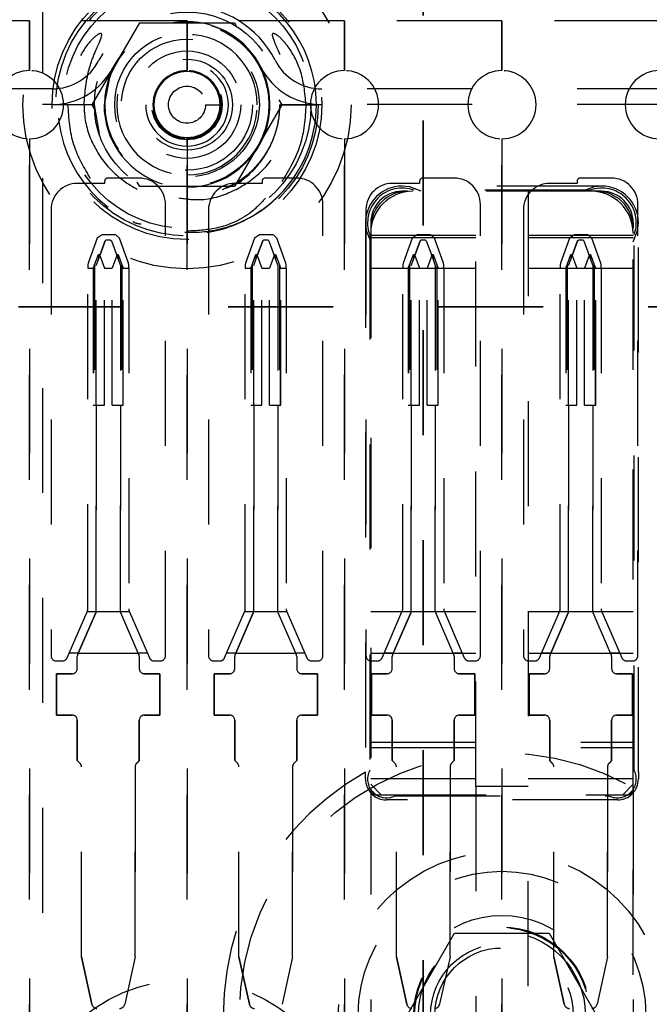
# Model space of a CAD drawing. Header units: inches. Extents: x 1880 to 2363, y -453 to -54.
# Tile 90 of 256: x 1902.368 to 1902.968, y -420.597 to -419.659. Entities that reach past the tile are written whole.
import ezdxf

# ---------------------------------------------------------------- set-up
doc = ezdxf.new("R2010")
doc.units = ezdxf.units.IN
doc.header["$LTSCALE"] = 0.5
doc.header["$MEASUREMENT"] = 0
doc.linetypes.add('HIDDEN', pattern=[0.225, 0.15, -0.075])
doc.linetypes.add('PHANTOM', pattern=[0.25, 0.125, -0.025, 0.025, -0.025, 0.025, -0.025])
doc.layers.add('SID-M-H', color=4, linetype='HIDDEN')

msp = doc.modelspace()

# ---------------------------------------------------------------- linework, layer by layer
at = {"color": 7, "linetype": 'PHANTOM', "lineweight": 35}
for p, q in [((1902.75267, -411.55517), (1902.75267, -428.91517)), ((1903.46701, -419.93267), (1899.90484, -419.93267))]:
    msp.add_line(p, q, dxfattribs=at)
at = {"layer": 'SID-M-H'}
for p, q in [((1902.39017, -418.61017), (1902.39017, -421.86017)), ((1902.37767, -419.66017), (1902.22767, -419.66017)), ((1902.37767, -419.70767), (1902.37767, -419.66017)), ((1902.37767, -419.66017), (1902.37767, -419.70767)), ((1902.52767, -419.66017), (1902.37767, -419.66017)), ((1902.43748, -419.74017), (1902.48258, -419.66207)), ((1902.48258, -419.66207), (1902.57276, -419.66207)), ((1902.52767, -419.66017), (1902.52767, -419.70767)), ((1902.67767, -419.66017), (1902.52767, -419.66017)), ((1902.52767, -419.70767), (1902.52767, -419.66017)), ((1902.57276, -419.66207), (1902.57523, -419.66634)), ((1902.67767, -419.70767), (1902.67767, -419.66017)), ((1902.67767, -419.66017), (1902.67767, -419.70767)), ((1902.82767, -419.66017), (1902.67767, -419.66017)), ((1902.82767, -419.66017), (1902.82767, -419.70767)), ((1902.97767, -419.66017), (1902.82767, -419.66017)), ((1902.82767, -419.70767), (1902.82767, -419.66017)), ((1902.52767, -419.68899), (1902.52767, -419.68899)), ((1902.4572, -419.70445), (1902.45468, -419.70994)), ((1902.45468, -419.70994), (1902.44867, -419.74017)), ((1902.52767, -419.70867), (1902.52767, -419.70867)), ((1902.39922, -419.72507), (1902.20712, -419.72507)), ((1902.99922, -419.72507), (1902.65611, -419.72507)), ((1902.39922, -419.74007), (1902.39017, -419.74007)), ((1902.41682, -419.74017), (1902.40442, -419.74017)), ((1902.43929, -419.74017), (1902.40455, -419.74017)), ((1902.43942, -419.74017), (1902.41682, -419.74017)), ((1902.44023, -419.74493), (1902.43748, -419.74017)), ((1902.44417, -419.76784), (1902.43942, -419.74017)), ((1902.54528, -419.74017), (1902.55916, -419.74017)), ((1902.56113, -419.74017), (1902.56113, -419.74017)), ((1902.57097, -419.74017), (1902.57097, -419.74017)), ((1902.61785, -419.74017), (1902.57276, -419.81827)), ((1902.59656, -419.74017), (1902.59656, -419.74017)), ((1902.60641, -419.74017), (1902.60641, -419.74017)), ((1902.6151, -419.7354), (1902.61785, -419.74017)), ((1902.65083, -419.74017), (1902.616, -419.74017)), ((1902.61605, -419.74017), (1902.65079, -419.74017)), ((1902.65092, -419.74017), (1902.61611, -419.74017)), ((1902.99922, -419.74007), (1902.65611, -419.74007)), ((1902.37767, -420.69767), (1902.37767, -419.77267)), ((1902.37767, -419.77267), (1902.37767, -420.69767)), ((1902.52767, -419.77267), (1902.52767, -420.69767)), ((1902.52767, -420.69767), (1902.52767, -419.77267)), ((1902.67767, -420.69767), (1902.67767, -419.77267)), ((1902.67767, -419.77267), (1902.67767, -420.69767)), ((1902.82767, -419.77267), (1902.82767, -420.69767)), ((1902.82767, -420.69767), (1902.82767, -419.77267)), ((1902.44917, -419.81517), (1902.42317, -419.81517)), ((1902.44917, -419.81317), (1902.44917, -419.81517)), ((1902.48217, -419.81017), (1902.45217, -419.81017)), ((1902.48258, -419.81827), (1902.48011, -419.81399)), ((1902.57276, -419.81827), (1902.48258, -419.81827)), ((1902.57956, -419.81213), (1902.56113, -419.82143)), ((1902.59917, -419.81517), (1902.57317, -419.81517)), ((1902.59917, -419.81317), (1902.59917, -419.81517)), ((1902.63217, -419.81017), (1902.60217, -419.81017)), ((1902.74917, -419.81517), (1902.72317, -419.81517)), ((1902.92267, -419.81767), (1902.73267, -419.81767)), ((1902.73994, -419.81843), (1902.73267, -419.81767)), ((1902.75069, -419.82267), (1902.73994, -419.81843)), ((1902.74917, -419.81317), (1902.74917, -419.81517)), ((1902.78217, -419.81017), (1902.75217, -419.81017)), ((1902.89917, -419.81517), (1902.87317, -419.81517)), ((1902.89917, -419.81317), (1902.89917, -419.81517)), ((1902.93217, -419.81017), (1902.90217, -419.81017)), ((1902.91539, -419.81843), (1902.90464, -419.82267)), ((1902.92267, -419.81767), (1902.91539, -419.81843)), ((1902.73767, -419.82267), (1902.73267, -419.82267)), ((1902.91767, -419.82267), (1902.73767, -419.82267)), ((1902.91267, -419.82267), (1902.74267, -419.82267)), ((1902.91135, -419.82167), (1902.74398, -419.82167)), ((1902.80267, -420.3897), (1902.80267, -419.82267)), ((1902.85267, -419.82267), (1902.85267, -420.3897)), ((1902.92267, -419.82267), (1902.91767, -419.82267)), ((1902.50717, -420.26517), (1902.50717, -419.83517)), ((1902.65717, -420.26517), (1902.65717, -419.83517)), ((1902.80717, -420.26517), (1902.80717, -419.83517)), ((1902.95717, -420.26517), (1902.95717, -419.83517)), ((1902.39817, -419.84017), (1902.39817, -420.26517)), ((1902.54817, -419.84017), (1902.54817, -420.26517)), ((1902.69817, -419.84017), (1902.69817, -420.26517)), ((1902.84817, -419.84017), (1902.84817, -420.26517)), ((1902.69767, -419.85267), (1902.69767, -420.37617)), ((1902.69767, -419.85267), (1902.69843, -419.85995)), ((1902.70267, -419.85267), (1902.70267, -419.85767)), ((1902.95267, -419.85267), (1902.95267, -419.85767)), ((1902.9569, -419.85995), (1902.95767, -419.85267)), ((1902.95767, -420.37617), (1902.95767, -419.85267)), ((1902.44676, -419.86417), (1902.44207, -419.86746)), ((1902.45945, -419.86417), (1902.44676, -419.86417)), ((1902.46028, -419.86447), (1902.45945, -419.86417)), ((1902.46327, -419.86746), (1902.46028, -419.86447)), ((1902.52767, -419.85828), (1902.52767, -419.85828)), ((1902.59676, -419.86417), (1902.59207, -419.86746)), ((1902.60945, -419.86417), (1902.59676, -419.86417)), ((1902.61028, -419.86447), (1902.60945, -419.86417)), ((1902.61327, -419.86746), (1902.61028, -419.86447)), ((1902.69843, -419.85995), (1902.70267, -419.8707)), ((1902.70167, -419.86398), (1902.70167, -420.37442)), ((1902.70267, -419.85767), (1902.70267, -420.39267)), ((1902.70267, -419.86267), (1902.70267, -420.38767)), ((1902.80267, -419.86474), (1902.70267, -419.86474)), ((1902.80267, -419.86474), (1902.70267, -419.86474)), ((1902.74676, -419.86417), (1902.74207, -419.86746)), ((1902.75945, -419.86417), (1902.74676, -419.86417)), ((1902.76028, -419.86447), (1902.75945, -419.86417)), ((1902.76327, -419.86746), (1902.76028, -419.86447)), ((1902.95267, -419.86474), (1902.85267, -419.86474)), ((1902.95267, -419.86474), (1902.85267, -419.86474)), ((1902.89676, -419.86417), (1902.89207, -419.86746)), ((1902.90945, -419.86417), (1902.89676, -419.86417)), ((1902.91028, -419.86447), (1902.90945, -419.86417)), ((1902.91327, -419.86746), (1902.91028, -419.86447)), ((1902.95267, -420.39267), (1902.95267, -419.85767)), ((1902.95267, -419.8707), (1902.9569, -419.85995)), ((1902.95267, -420.38767), (1902.95267, -419.86267)), ((1902.95367, -420.37442), (1902.95367, -419.86398)), ((1902.44207, -419.86746), (1902.43347, -419.89108)), ((1902.44974, -419.86977), (1902.44459, -419.8839)), ((1902.44459, -419.8839), (1902.44974, -419.86977)), ((1902.44974, -419.86977), (1902.45077, -419.86903)), ((1902.44974, -419.86977), (1902.45077, -419.86903)), ((1902.45077, -419.86903), (1902.45457, -419.86903)), ((1902.45077, -419.86903), (1902.45457, -419.86903)), ((1902.45457, -419.86903), (1902.4556, -419.86977)), ((1902.45457, -419.86903), (1902.4556, -419.86977)), ((1902.4556, -419.86977), (1902.46074, -419.8839)), ((1902.4556, -419.86977), (1902.46074, -419.8839)), ((1902.47186, -419.89108), (1902.46327, -419.86746)), ((1902.59207, -419.86746), (1902.58347, -419.89108)), ((1902.59974, -419.86977), (1902.59459, -419.8839)), ((1902.59459, -419.8839), (1902.59974, -419.86977)), ((1902.59974, -419.86977), (1902.60077, -419.86903)), ((1902.59974, -419.86977), (1902.60077, -419.86903)), ((1902.60077, -419.86903), (1902.60457, -419.86903)), ((1902.60077, -419.86903), (1902.60457, -419.86903)), ((1902.60457, -419.86903), (1902.6056, -419.86977)), ((1902.60457, -419.86903), (1902.6056, -419.86977)), ((1902.6056, -419.86977), (1902.61074, -419.8839)), ((1902.6056, -419.86977), (1902.61074, -419.8839)), ((1902.62186, -419.89108), (1902.61327, -419.86746)), ((1902.80267, -419.86689), (1902.70267, -419.86689)), ((1902.80267, -419.86689), (1902.70267, -419.86689)), ((1902.74207, -419.86746), (1902.73347, -419.89108)), ((1902.74974, -419.86977), (1902.74459, -419.8839)), ((1902.74459, -419.8839), (1902.74974, -419.86977)), ((1902.74974, -419.86977), (1902.75077, -419.86903)), ((1902.74974, -419.86977), (1902.75077, -419.86903)), ((1902.75077, -419.86903), (1902.75457, -419.86903)), ((1902.75077, -419.86903), (1902.75457, -419.86903)), ((1902.75457, -419.86903), (1902.7556, -419.86977)), ((1902.75457, -419.86903), (1902.7556, -419.86977)), ((1902.7556, -419.86977), (1902.76074, -419.8839)), ((1902.7556, -419.86977), (1902.76074, -419.8839)), ((1902.77186, -419.89108), (1902.76327, -419.86746)), ((1902.95267, -419.86689), (1902.85267, -419.86689)), ((1902.95267, -419.86689), (1902.85267, -419.86689)), ((1902.89207, -419.86746), (1902.88347, -419.89108)), ((1902.89974, -419.86977), (1902.89459, -419.8839)), ((1902.89459, -419.8839), (1902.89974, -419.86977)), ((1902.89974, -419.86977), (1902.90077, -419.86903)), ((1902.89974, -419.86977), (1902.90077, -419.86903)), ((1902.90077, -419.86903), (1902.90457, -419.86903)), ((1902.90077, -419.86903), (1902.90457, -419.86903)), ((1902.90457, -419.86903), (1902.9056, -419.86977)), ((1902.90457, -419.86903), (1902.9056, -419.86977)), ((1902.9056, -419.86977), (1902.91074, -419.8839)), ((1902.9056, -419.86977), (1902.91074, -419.8839)), ((1902.92186, -419.89108), (1902.91327, -419.86746)), ((1902.43966, -419.89292), (1902.44327, -419.88301)), ((1902.44327, -419.88301), (1902.44427, -419.88301)), ((1902.44327, -419.88301), (1902.44327, -419.88754)), ((1902.44427, -419.88301), (1902.44459, -419.8839)), ((1902.44427, -419.88301), (1902.44427, -419.8848)), ((1902.44459, -419.8839), (1902.44427, -419.8848)), ((1902.44427, -419.8848), (1902.44459, -419.8839)), ((1902.44459, -419.8839), (1902.44902, -419.89607)), ((1902.46074, -419.8839), (1902.45631, -419.89607)), ((1902.46074, -419.8839), (1902.46106, -419.88301)), ((1902.46074, -419.8839), (1902.46106, -419.8848)), ((1902.46074, -419.8839), (1902.46106, -419.8848)), ((1902.46106, -419.88301), (1902.46206, -419.88301)), ((1902.46106, -419.88301), (1902.46106, -419.8848)), ((1902.46206, -419.88301), (1902.46567, -419.89292)), ((1902.46206, -419.88301), (1902.46206, -419.88754)), ((1902.58966, -419.89292), (1902.59327, -419.88301)), ((1902.59327, -419.88301), (1902.59427, -419.88301)), ((1902.59327, -419.88301), (1902.59327, -419.88754)), ((1902.59427, -419.88301), (1902.59459, -419.8839)), ((1902.59427, -419.88301), (1902.59427, -419.8848)), ((1902.59459, -419.8839), (1902.59427, -419.8848)), ((1902.59427, -419.8848), (1902.59459, -419.8839)), ((1902.59459, -419.8839), (1902.59902, -419.89607)), ((1902.61074, -419.8839), (1902.60631, -419.89607)), ((1902.61074, -419.8839), (1902.61106, -419.88301)), ((1902.61074, -419.8839), (1902.61106, -419.8848)), ((1902.61074, -419.8839), (1902.61106, -419.8848)), ((1902.61106, -419.88301), (1902.61206, -419.88301)), ((1902.61106, -419.88301), (1902.61106, -419.8848)), ((1902.61206, -419.88301), (1902.61567, -419.89292)), ((1902.61206, -419.88301), (1902.61206, -419.88754)), ((1902.73966, -419.89292), (1902.74327, -419.88301)), ((1902.74327, -419.88301), (1902.74427, -419.88301)), ((1902.74327, -419.88301), (1902.74327, -419.88754)), ((1902.74427, -419.88301), (1902.74459, -419.8839)), ((1902.74427, -419.88301), (1902.74427, -419.8848)), ((1902.74459, -419.8839), (1902.74427, -419.8848)), ((1902.74427, -419.8848), (1902.74459, -419.8839)), ((1902.74459, -419.8839), (1902.74902, -419.89607)), ((1902.76074, -419.8839), (1902.75631, -419.89607)), ((1902.76074, -419.8839), (1902.76106, -419.88301)), ((1902.76074, -419.8839), (1902.76106, -419.8848)), ((1902.76074, -419.8839), (1902.76106, -419.8848)), ((1902.76106, -419.88301), (1902.76206, -419.88301)), ((1902.76106, -419.88301), (1902.76106, -419.8848)), ((1902.76206, -419.88301), (1902.76567, -419.89292)), ((1902.76206, -419.88301), (1902.76206, -419.88754)), ((1902.88966, -419.89292), (1902.89327, -419.88301)), ((1902.89327, -419.88301), (1902.89427, -419.88301)), ((1902.89327, -419.88301), (1902.89327, -419.88754)), ((1902.89427, -419.88301), (1902.89459, -419.8839)), ((1902.89427, -419.88301), (1902.89427, -419.8848)), ((1902.89459, -419.8839), (1902.89427, -419.8848)), ((1902.89427, -419.8848), (1902.89459, -419.8839)), ((1902.89459, -419.8839), (1902.89902, -419.89607)), ((1902.91074, -419.8839), (1902.90631, -419.89607)), ((1902.91074, -419.8839), (1902.91106, -419.88301)), ((1902.91074, -419.8839), (1902.91106, -419.8848)), ((1902.91074, -419.8839), (1902.91106, -419.8848)), ((1902.91106, -419.88301), (1902.91206, -419.88301)), ((1902.91106, -419.88301), (1902.91106, -419.8848)), ((1902.91206, -419.88301), (1902.91567, -419.89292)), ((1902.91206, -419.88301), (1902.91206, -419.88754)), ((1902.43347, -419.89108), (1902.43317, -419.89279)), ((1902.43317, -419.89279), (1902.43317, -419.89607)), ((1902.43852, -419.89607), (1902.43966, -419.89292)), ((1902.43966, -419.89292), (1902.43966, -420.02651)), ((1902.44117, -419.89332), (1902.44327, -419.88754)), ((1902.44117, -420.02651), (1902.44117, -419.89332)), ((1902.44327, -419.88754), (1902.44427, -419.8848)), ((1902.46106, -419.8848), (1902.46206, -419.88754)), ((1902.46206, -419.88754), (1902.46417, -419.89332)), ((1902.46417, -419.89332), (1902.46417, -420.02651)), ((1902.46567, -419.89292), (1902.46567, -420.02651)), ((1902.46567, -419.89292), (1902.46682, -419.89607)), ((1902.47217, -419.89279), (1902.47186, -419.89108)), ((1902.47217, -419.89607), (1902.47217, -419.89279)), ((1902.58347, -419.89108), (1902.58317, -419.89279)), ((1902.58317, -419.89279), (1902.58317, -419.89607)), ((1902.58852, -419.89607), (1902.58966, -419.89292)), ((1902.58966, -419.89292), (1902.58966, -420.02651)), ((1902.59117, -419.89332), (1902.59327, -419.88754)), ((1902.59117, -420.02651), (1902.59117, -419.89332)), ((1902.59327, -419.88754), (1902.59427, -419.8848)), ((1902.61106, -419.8848), (1902.61206, -419.88754)), ((1902.61206, -419.88754), (1902.61417, -419.89332)), ((1902.61417, -419.89332), (1902.61417, -420.02651)), ((1902.61567, -419.89292), (1902.61567, -420.02651)), ((1902.61567, -419.89292), (1902.61682, -419.89607)), ((1902.62217, -419.89279), (1902.62186, -419.89108)), ((1902.62217, -419.89607), (1902.62217, -419.89279)), ((1902.73347, -419.89108), (1902.73317, -419.89279)), ((1902.73317, -419.89279), (1902.73317, -419.89607)), ((1902.73852, -419.89607), (1902.73966, -419.89292)), ((1902.73966, -419.89292), (1902.73966, -420.02651)), ((1902.74117, -419.89332), (1902.74327, -419.88754)), ((1902.74117, -420.02651), (1902.74117, -419.89332)), ((1902.74327, -419.88754), (1902.74427, -419.8848)), ((1902.76106, -419.8848), (1902.76206, -419.88754)), ((1902.76206, -419.88754), (1902.76417, -419.89332)), ((1902.76417, -419.89332), (1902.76417, -420.02651)), ((1902.76567, -419.89292), (1902.76567, -420.02651)), ((1902.76567, -419.89292), (1902.76682, -419.89607)), ((1902.77217, -419.89279), (1902.77186, -419.89108)), ((1902.77217, -419.89607), (1902.77217, -419.89279)), ((1902.88347, -419.89108), (1902.88317, -419.89279)), ((1902.88317, -419.89279), (1902.88317, -419.89607)), ((1902.88852, -419.89607), (1902.88966, -419.89292)), ((1902.88966, -419.89292), (1902.88966, -420.02651)), ((1902.89117, -419.89332), (1902.89327, -419.88754)), ((1902.89117, -420.02651), (1902.89117, -419.89332)), ((1902.89327, -419.88754), (1902.89427, -419.8848)), ((1902.91106, -419.8848), (1902.91206, -419.88754)), ((1902.91206, -419.88754), (1902.91417, -419.89332)), ((1902.91417, -419.89332), (1902.91417, -420.02651)), ((1902.91567, -419.89292), (1902.91567, -420.02651)), ((1902.91567, -419.89292), (1902.91682, -419.89607)), ((1902.92217, -419.89279), (1902.92186, -419.89108)), ((1902.92217, -419.89607), (1902.92217, -419.89279)), ((1902.43317, -419.89607), (1902.43838, -419.89607)), ((1902.43317, -420.22067), (1902.43317, -419.89607)), ((1902.43838, -419.89607), (1902.43838, -420.02651)), ((1902.43852, -419.89607), (1902.43838, -419.89607)), ((1902.43852, -419.89607), (1902.43852, -420.02651)), ((1902.44902, -420.02651), (1902.44902, -419.89607)), ((1902.44902, -419.89607), (1902.45631, -419.89607)), ((1902.45631, -420.02651), (1902.45631, -419.89607)), ((1902.46682, -420.02651), (1902.46682, -419.89607)), ((1902.46696, -419.89607), (1902.46682, -419.89607)), ((1902.46696, -419.89607), (1902.47217, -419.89607)), ((1902.46696, -420.02651), (1902.46696, -419.89607)), ((1902.47217, -419.89607), (1902.47217, -420.22067)), ((1902.58317, -419.89607), (1902.58838, -419.89607)), ((1902.58317, -420.22067), (1902.58317, -419.89607)), ((1902.58838, -419.89607), (1902.58838, -420.02651)), ((1902.58852, -419.89607), (1902.58838, -419.89607)), ((1902.58852, -419.89607), (1902.58852, -420.02651)), ((1902.59902, -420.02651), (1902.59902, -419.89607)), ((1902.59902, -419.89607), (1902.60631, -419.89607)), ((1902.60631, -420.02651), (1902.60631, -419.89607)), ((1902.61682, -420.02651), (1902.61682, -419.89607)), ((1902.61696, -419.89607), (1902.61682, -419.89607)), ((1902.61696, -419.89607), (1902.62217, -419.89607)), ((1902.61696, -420.02651), (1902.61696, -419.89607)), ((1902.62217, -419.89607), (1902.62217, -420.22067)), ((1902.70267, -419.89607), (1902.80267, -419.89607)), ((1902.73317, -420.22067), (1902.73317, -419.89607)), ((1902.73317, -419.89607), (1902.73838, -419.89607)), ((1902.73838, -419.89607), (1902.73838, -420.02651)), ((1902.73852, -419.89607), (1902.73852, -420.02651)), ((1902.74902, -420.02651), (1902.74902, -419.89607)), ((1902.74902, -419.89607), (1902.75631, -419.89607)), ((1902.75631, -420.02651), (1902.75631, -419.89607)), ((1902.76682, -420.02651), (1902.76682, -419.89607)), ((1902.76696, -419.89607), (1902.77217, -419.89607)), ((1902.76696, -420.02651), (1902.76696, -419.89607)), ((1902.77217, -419.89607), (1902.77217, -420.22067)), ((1902.85267, -419.89607), (1902.95267, -419.89607)), ((1902.88317, -420.22067), (1902.88317, -419.89607)), ((1902.88317, -419.89607), (1902.88838, -419.89607)), ((1902.88838, -419.89607), (1902.88838, -420.02651)), ((1902.88852, -419.89607), (1902.88852, -420.02651)), ((1902.89902, -420.02651), (1902.89902, -419.89607)), ((1902.89902, -419.89607), (1902.90631, -419.89607)), ((1902.90631, -420.02651), (1902.90631, -419.89607)), ((1902.91682, -420.02651), (1902.91682, -419.89607)), ((1902.91696, -419.89607), (1902.92217, -419.89607)), ((1902.91696, -420.02651), (1902.91696, -419.89607)), ((1902.92217, -419.89607), (1902.92217, -420.22067)), ((1902.43838, -420.02651), (1902.44117, -420.02651)), ((1902.44117, -420.22232), (1902.44117, -420.02651)), ((1902.44117, -420.02651), (1902.44902, -420.02651)), ((1902.44117, -420.02651), (1902.44117, -420.22232)), ((1902.45631, -420.02651), (1902.46417, -420.02651)), ((1902.46417, -420.02651), (1902.46417, -420.22232)), ((1902.46417, -420.22232), (1902.46417, -420.02651)), ((1902.46417, -420.02651), (1902.46696, -420.02651)), ((1902.58838, -420.02651), (1902.59117, -420.02651)), ((1902.59117, -420.22232), (1902.59117, -420.02651)), ((1902.59117, -420.02651), (1902.59902, -420.02651)), ((1902.59117, -420.02651), (1902.59117, -420.22232)), ((1902.60631, -420.02651), (1902.61417, -420.02651)), ((1902.61417, -420.02651), (1902.61417, -420.22232)), ((1902.61417, -420.22232), (1902.61417, -420.02651)), ((1902.61417, -420.02651), (1902.61696, -420.02651)), ((1902.73838, -420.02651), (1902.74117, -420.02651)), ((1902.74117, -420.02651), (1902.74902, -420.02651)), ((1902.74117, -420.22232), (1902.74117, -420.02651)), ((1902.74117, -420.02651), (1902.74117, -420.22232)), ((1902.75631, -420.02651), (1902.76417, -420.02651)), ((1902.76417, -420.02651), (1902.76417, -420.22232)), ((1902.76417, -420.22232), (1902.76417, -420.02651)), ((1902.76417, -420.02651), (1902.76696, -420.02651)), ((1902.88838, -420.02651), (1902.89117, -420.02651)), ((1902.89117, -420.22232), (1902.89117, -420.02651)), ((1902.89117, -420.02651), (1902.89902, -420.02651)), ((1902.89117, -420.02651), (1902.89117, -420.22232)), ((1902.90631, -420.02651), (1902.91417, -420.02651)), ((1902.91417, -420.02651), (1902.91417, -420.22232)), ((1902.91417, -420.22232), (1902.91417, -420.02651)), ((1902.91417, -420.02651), (1902.91696, -420.02651)), ((1902.41542, -420.26273), (1902.43245, -420.22336)), ((1902.42414, -420.26273), (1902.44076, -420.22431)), ((1902.44076, -420.22431), (1902.42414, -420.26273)), ((1902.43245, -420.22336), (1902.43276, -420.22265)), ((1902.44106, -420.22336), (1902.43245, -420.22336)), ((1902.44106, -420.22336), (1902.44076, -420.22431)), ((1902.44106, -420.22336), (1902.44076, -420.22431)), ((1902.46427, -420.22336), (1902.44106, -420.22336)), ((1902.46458, -420.22431), (1902.46427, -420.22336)), ((1902.46458, -420.22431), (1902.46427, -420.22336)), ((1902.47288, -420.22336), (1902.46427, -420.22336)), ((1902.48119, -420.26273), (1902.46458, -420.22431)), ((1902.48119, -420.26273), (1902.46458, -420.22431)), ((1902.47258, -420.22265), (1902.47288, -420.22336)), ((1902.47288, -420.22336), (1902.48991, -420.26273)), ((1902.56542, -420.26273), (1902.58245, -420.22336)), ((1902.57414, -420.26273), (1902.59076, -420.22431)), ((1902.59076, -420.22431), (1902.57414, -420.26273)), ((1902.58245, -420.22336), (1902.58276, -420.22265)), ((1902.59106, -420.22336), (1902.58245, -420.22336)), ((1902.59106, -420.22336), (1902.59076, -420.22431)), ((1902.59106, -420.22336), (1902.59076, -420.22431)), ((1902.61427, -420.22336), (1902.59106, -420.22336)), ((1902.61458, -420.22431), (1902.61427, -420.22336)), ((1902.61458, -420.22431), (1902.61427, -420.22336)), ((1902.62288, -420.22336), (1902.61427, -420.22336)), ((1902.63119, -420.26273), (1902.61458, -420.22431)), ((1902.63119, -420.26273), (1902.61458, -420.22431)), ((1902.62258, -420.22265), (1902.62288, -420.22336)), ((1902.62288, -420.22336), (1902.63991, -420.26273)), ((1902.80267, -420.22336), (1902.70267, -420.22336)), ((1902.71542, -420.26273), (1902.73245, -420.22336)), ((1902.72414, -420.26273), (1902.74076, -420.22431)), ((1902.74076, -420.22431), (1902.72414, -420.26273)), ((1902.73245, -420.22336), (1902.73276, -420.22265)), ((1902.74106, -420.22336), (1902.73245, -420.22336)), ((1902.74106, -420.22336), (1902.74076, -420.22431)), ((1902.74106, -420.22336), (1902.74076, -420.22431)), ((1902.76427, -420.22336), (1902.74106, -420.22336)), ((1902.76458, -420.22431), (1902.76427, -420.22336)), ((1902.76458, -420.22431), (1902.76427, -420.22336)), ((1902.77288, -420.22336), (1902.76427, -420.22336)), ((1902.78119, -420.26273), (1902.76458, -420.22431)), ((1902.78119, -420.26273), (1902.76458, -420.22431)), ((1902.77258, -420.22265), (1902.77288, -420.22336)), ((1902.77288, -420.22336), (1902.78991, -420.26273)), ((1902.95267, -420.22336), (1902.85267, -420.22336)), ((1902.86542, -420.26273), (1902.88245, -420.22336)), ((1902.87414, -420.26273), (1902.89076, -420.22431)), ((1902.89076, -420.22431), (1902.87414, -420.26273)), ((1902.88245, -420.22336), (1902.88276, -420.22265)), ((1902.89106, -420.22336), (1902.88245, -420.22336)), ((1902.89106, -420.22336), (1902.89076, -420.22431)), ((1902.89106, -420.22336), (1902.89076, -420.22431)), ((1902.91427, -420.22336), (1902.89106, -420.22336)), ((1902.91458, -420.22431), (1902.91427, -420.22336)), ((1902.91458, -420.22431), (1902.91427, -420.22336)), ((1902.92288, -420.22336), (1902.91427, -420.22336)), ((1902.93119, -420.26273), (1902.91458, -420.22431)), ((1902.93119, -420.26273), (1902.91458, -420.22431)), ((1902.92258, -420.22265), (1902.92288, -420.22336)), ((1902.92288, -420.22336), (1902.93991, -420.26273)), ((1902.41351, -420.26715), (1902.41542, -420.26273)), ((1902.42414, -420.26273), (1902.41542, -420.26273)), ((1902.42314, -420.27741), (1902.42314, -420.26607)), ((1902.42314, -420.27741), (1902.42314, -420.26607)), ((1902.42414, -420.26273), (1902.42355, -420.26409)), ((1902.42355, -420.26409), (1902.42414, -420.26273)), ((1902.42414, -420.26273), (1902.48119, -420.26273)), ((1902.48178, -420.26409), (1902.48119, -420.26273)), ((1902.48119, -420.26273), (1902.48178, -420.26409)), ((1902.48991, -420.26273), (1902.48119, -420.26273)), ((1902.48219, -420.26607), (1902.48219, -420.27741)), ((1902.48219, -420.26607), (1902.48219, -420.27741)), ((1902.48991, -420.26273), (1902.49182, -420.26715)), ((1902.56351, -420.26715), (1902.56542, -420.26273)), ((1902.57414, -420.26273), (1902.56542, -420.26273)), ((1902.57314, -420.27741), (1902.57314, -420.26607)), ((1902.57314, -420.27741), (1902.57314, -420.26607)), ((1902.57414, -420.26273), (1902.57355, -420.26409)), ((1902.57355, -420.26409), (1902.57414, -420.26273)), ((1902.57414, -420.26273), (1902.63119, -420.26273)), ((1902.63178, -420.26409), (1902.63119, -420.26273)), ((1902.63119, -420.26273), (1902.63178, -420.26409)), ((1902.63991, -420.26273), (1902.63119, -420.26273)), ((1902.63219, -420.26607), (1902.63219, -420.27741)), ((1902.63219, -420.26607), (1902.63219, -420.27741)), ((1902.63991, -420.26273), (1902.64182, -420.26715)), ((1902.70267, -420.26273), (1902.80267, -420.26273)), ((1902.71351, -420.26715), (1902.71542, -420.26273)), ((1902.72414, -420.26273), (1902.71542, -420.26273)), ((1902.72314, -420.27741), (1902.72314, -420.26607)), ((1902.72314, -420.27741), (1902.72314, -420.26607)), ((1902.72414, -420.26273), (1902.72355, -420.26409)), ((1902.72355, -420.26409), (1902.72414, -420.26273)), ((1902.72414, -420.26273), (1902.78119, -420.26273)), ((1902.78178, -420.26409), (1902.78119, -420.26273)), ((1902.78119, -420.26273), (1902.78178, -420.26409)), ((1902.78991, -420.26273), (1902.78119, -420.26273)), ((1902.78219, -420.26607), (1902.78219, -420.27741)), ((1902.78219, -420.26607), (1902.78219, -420.27741)), ((1902.78991, -420.26273), (1902.79182, -420.26715)), ((1902.85267, -420.26273), (1902.95267, -420.26273)), ((1902.86351, -420.26715), (1902.86542, -420.26273)), ((1902.87414, -420.26273), (1902.86542, -420.26273)), ((1902.87314, -420.27741), (1902.87314, -420.26607)), ((1902.87314, -420.27741), (1902.87314, -420.26607)), ((1902.87414, -420.26273), (1902.87355, -420.26409)), ((1902.87355, -420.26409), (1902.87414, -420.26273)), ((1902.87414, -420.26273), (1902.93119, -420.26273)), ((1902.93178, -420.26409), (1902.93119, -420.26273)), ((1902.93119, -420.26273), (1902.93178, -420.26409)), ((1902.93991, -420.26273), (1902.93119, -420.26273)), ((1902.93219, -420.26607), (1902.93219, -420.27741)), ((1902.93219, -420.26607), (1902.93219, -420.27741)), ((1902.93991, -420.26273), (1902.94182, -420.26715)), ((1902.40317, -420.27017), (1902.40892, -420.27017)), ((1902.49641, -420.27017), (1902.50217, -420.27017)), ((1902.55317, -420.27017), (1902.55892, -420.27017)), ((1902.64641, -420.27017), (1902.65217, -420.27017)), ((1902.70317, -420.27017), (1902.70892, -420.27017)), ((1902.79641, -420.27017), (1902.80217, -420.27017)), ((1902.85317, -420.27017), (1902.85892, -420.27017)), ((1902.94641, -420.27017), (1902.95217, -420.27017)), ((1902.40345, -420.28241), (1902.40345, -420.32178)), ((1902.41814, -420.28241), (1902.40345, -420.28241)), ((1902.40345, -420.28241), (1902.41814, -420.28241)), ((1902.40345, -420.32178), (1902.40345, -420.28241)), ((1902.50188, -420.28241), (1902.48719, -420.28241)), ((1902.48719, -420.28241), (1902.50188, -420.28241)), ((1902.50188, -420.32178), (1902.50188, -420.28241)), ((1902.50188, -420.28241), (1902.50188, -420.32178)), ((1902.55345, -420.28241), (1902.55345, -420.32178)), ((1902.56814, -420.28241), (1902.55345, -420.28241)), ((1902.55345, -420.28241), (1902.56814, -420.28241)), ((1902.55345, -420.32178), (1902.55345, -420.28241)), ((1902.65188, -420.28241), (1902.63719, -420.28241)), ((1902.63719, -420.28241), (1902.65188, -420.28241)), ((1902.65188, -420.32178), (1902.65188, -420.28241)), ((1902.65188, -420.28241), (1902.65188, -420.32178)), ((1902.70345, -420.28241), (1902.70345, -420.32178)), ((1902.71814, -420.28241), (1902.70345, -420.28241)), ((1902.70345, -420.28241), (1902.71814, -420.28241)), ((1902.70345, -420.32178), (1902.70345, -420.28241)), ((1902.80188, -420.28241), (1902.78719, -420.28241)), ((1902.78719, -420.28241), (1902.80188, -420.28241)), ((1902.80188, -420.32178), (1902.80188, -420.28241)), ((1902.80188, -420.28241), (1902.80188, -420.32178)), ((1902.85345, -420.28241), (1902.85345, -420.32178)), ((1902.86814, -420.28241), (1902.85345, -420.28241)), ((1902.85345, -420.28241), (1902.86814, -420.28241)), ((1902.85345, -420.32178), (1902.85345, -420.28241)), ((1902.95188, -420.28241), (1902.93719, -420.28241)), ((1902.93719, -420.28241), (1902.95188, -420.28241)), ((1902.95188, -420.32178), (1902.95188, -420.28241)), ((1902.95188, -420.28241), (1902.95188, -420.32178)), ((1902.40345, -420.32178), (1902.41814, -420.32178)), ((1902.41814, -420.32178), (1902.40345, -420.32178)), ((1902.48719, -420.32178), (1902.50188, -420.32178)), ((1902.50188, -420.32178), (1902.48719, -420.32178)), ((1902.55345, -420.32178), (1902.56814, -420.32178)), ((1902.56814, -420.32178), (1902.55345, -420.32178)), ((1902.63719, -420.32178), (1902.65188, -420.32178)), ((1902.65188, -420.32178), (1902.63719, -420.32178)), ((1902.70345, -420.32178), (1902.71814, -420.32178)), ((1902.71814, -420.32178), (1902.70345, -420.32178)), ((1902.78719, -420.32178), (1902.80188, -420.32178)), ((1902.80188, -420.32178), (1902.78719, -420.32178)), ((1902.85345, -420.32178), (1902.86814, -420.32178)), ((1902.86814, -420.32178), (1902.85345, -420.32178)), ((1902.93719, -420.32178), (1902.95188, -420.32178)), ((1902.95188, -420.32178), (1902.93719, -420.32178)), ((1902.42314, -420.32678), (1902.42314, -420.36509)), ((1902.42314, -420.36509), (1902.42314, -420.32678)), ((1902.48219, -420.36509), (1902.48219, -420.32678)), ((1902.48219, -420.32678), (1902.48219, -420.36509)), ((1902.57314, -420.32678), (1902.57314, -420.36509)), ((1902.57314, -420.36509), (1902.57314, -420.32678)), ((1902.63219, -420.36509), (1902.63219, -420.32678)), ((1902.63219, -420.32678), (1902.63219, -420.36509)), ((1902.72314, -420.32678), (1902.72314, -420.36509)), ((1902.72314, -420.36509), (1902.72314, -420.32678)), ((1902.78219, -420.36509), (1902.78219, -420.32678)), ((1902.78219, -420.32678), (1902.78219, -420.36509)), ((1902.87314, -420.32678), (1902.87314, -420.36509)), ((1902.87314, -420.36509), (1902.87314, -420.32678)), ((1902.93219, -420.36509), (1902.93219, -420.32678)), ((1902.93219, -420.32678), (1902.93219, -420.36509)), ((1902.70267, -420.34767), (1902.95267, -420.34767)), ((1902.70267, -420.35267), (1902.95267, -420.35267)), ((1902.70267, -420.35267), (1902.95267, -420.35267)), ((1902.42561, -420.36756), (1902.42314, -420.36509)), ((1902.42561, -420.36756), (1902.42314, -420.36509)), ((1902.42708, -420.5521), (1902.42708, -420.3711)), ((1902.42708, -420.5521), (1902.42708, -420.3711)), ((1902.47826, -420.5521), (1902.47826, -420.3711)), ((1902.47826, -420.3711), (1902.47826, -420.5521)), ((1902.48219, -420.36509), (1902.47972, -420.36756)), ((1902.48219, -420.36509), (1902.47972, -420.36756)), ((1902.57561, -420.36756), (1902.57314, -420.36509)), ((1902.57561, -420.36756), (1902.57314, -420.36509)), ((1902.57708, -420.5521), (1902.57708, -420.3711)), ((1902.57708, -420.5521), (1902.57708, -420.3711)), ((1902.62826, -420.5521), (1902.62826, -420.3711)), ((1902.62826, -420.3711), (1902.62826, -420.5521)), ((1902.63219, -420.36509), (1902.62972, -420.36756)), ((1902.63219, -420.36509), (1902.62972, -420.36756)), ((1902.72561, -420.36756), (1902.72314, -420.36509)), ((1902.72561, -420.36756), (1902.72314, -420.36509)), ((1902.72708, -420.5521), (1902.72708, -420.3711)), ((1902.72708, -420.5521), (1902.72708, -420.3711)), ((1902.77826, -420.5521), (1902.77826, -420.3711)), ((1902.77826, -420.3711), (1902.77826, -420.5521)), ((1902.78219, -420.36509), (1902.77972, -420.36756)), ((1902.78219, -420.36509), (1902.77972, -420.36756)), ((1902.87561, -420.36756), (1902.87314, -420.36509)), ((1902.87561, -420.36756), (1902.87314, -420.36509)), ((1902.87708, -420.5521), (1902.87708, -420.3711)), ((1902.87708, -420.5521), (1902.87708, -420.3711)), ((1902.92826, -420.5521), (1902.92826, -420.3711)), ((1902.92826, -420.3711), (1902.92826, -420.5521)), ((1902.93219, -420.36509), (1902.92972, -420.36756)), ((1902.93219, -420.36509), (1902.92972, -420.36756)), ((1902.69767, -420.38267), (1902.69767, -420.37617)), ((1902.95767, -420.37617), (1902.95767, -420.38267)), ((1902.80267, -420.38267), (1902.70267, -420.38267)), ((1902.70267, -420.38767), (1902.71267, -420.39767)), ((1902.80267, -420.3897), (1902.80267, -420.98017)), ((1902.85267, -420.3897), (1902.80267, -420.3897)), ((1902.95267, -420.38267), (1902.85267, -420.38267)), ((1902.85267, -420.98017), (1902.85267, -420.3897)), ((1902.94267, -420.39767), (1902.95267, -420.38767)), ((1902.70267, -420.39267), (1902.70267, -420.98017)), ((1902.70267, -420.39267), (1902.70267, -420.96921)), ((1902.70767, -420.39767), (1902.94767, -420.39767)), ((1902.71267, -420.39767), (1902.94267, -420.39767)), ((1902.72591, -420.39867), (1902.92942, -420.39867)), ((1902.95267, -420.39267), (1902.95267, -420.98017)), ((1902.95267, -420.96921), (1902.95267, -420.39267)), ((1902.93767, -420.40267), (1902.71767, -420.40267)), ((1902.73746, -420.60767), (1902.78256, -420.52954)), ((1902.78256, -420.52954), (1902.87277, -420.52954)), ((1902.87277, -420.52954), (1902.91788, -420.60767)), ((1902.42708, -420.5521), (1902.43704, -420.59738)), ((1902.43704, -420.59738), (1902.42708, -420.5521)), ((1902.47826, -420.5521), (1902.46829, -420.59738)), ((1902.47826, -420.5521), (1902.46829, -420.59738)), ((1902.57708, -420.5521), (1902.58704, -420.59738)), ((1902.58704, -420.59738), (1902.57708, -420.5521)), ((1902.62826, -420.5521), (1902.61829, -420.59738)), ((1902.62826, -420.5521), (1902.61829, -420.59738)), ((1902.72708, -420.5521), (1902.73704, -420.59738)), ((1902.73704, -420.59738), (1902.72708, -420.5521)), ((1902.77826, -420.5521), (1902.76829, -420.59738)), ((1902.77826, -420.5521), (1902.76829, -420.59738)), ((1902.87708, -420.5521), (1902.88704, -420.59738)), ((1902.88704, -420.59738), (1902.87708, -420.5521)), ((1902.92826, -420.5521), (1902.91829, -420.59738)), ((1902.92826, -420.5521), (1902.91829, -420.59738))]:
    msp.add_line(p, q, dxfattribs=at)
for centre, radius in [((1902.52767, -419.74017), 0.15625), ((1902.52767, -419.74017), 0.1285), ((1902.52767, -419.74017), 0.125), ((1902.52767, -419.74017), 0.11811), ((1902.52767, -419.74017), 0.08825), ((1902.52767, -419.74017), 0.078), ((1902.52767, -419.74017), 0.0689), ((1902.52767, -419.74017), 0.0625), ((1902.52767, -419.74017), 0.05118), ((1902.52767, -419.74017), 0.04331), ((1902.52767, -419.74017), 0.03346), ((1902.52767, -419.74017), 0.0315), ((1902.52767, -419.74017), 0.01761), ((1902.82767, -420.60767), 0.25), ((1902.82767, -420.60767), 0.156), ((1902.82767, -420.60767), 0.137), ((1902.82767, -420.60767), 0.095), ((1902.82767, -420.60767), 0.08397), ((1902.82767, -420.60767), 0.0837), ((1902.82767, -420.60767), 0.08318), ((1902.82767, -420.60767), 0.0795), ((1902.82767, -420.60767), 0.068), ((1902.82767, -420.60767), 0.06398), ((1902.52767, -420.73017), 0.15625)]:
    msp.add_circle(centre, radius, dxfattribs=at)
for centre, radius, start, end in [((1902.52767, -419.74017), 0.12325, 0, 315.72721), ((1902.52767, -419.74017), 0.094, 26.87743, 153.12257), ((1902.52767, -419.74017), 0.07874, 0, 270), ((1902.52767, -419.74017), 0.079, 26.87743, 153.12257), ((1902.52767, -419.74017), 0.06693, 0, 270), ((1902.39922, -419.67507), 0.05, 270, 333.12257), ((1902.39922, -419.67507), 0.065, 270, 333.12257), ((1902.52767, -419.74017), 0.079, 180, 26.87743), ((1902.52767, -419.74017), 0.03937, 270, 180), ((1902.65611, -419.67507), 0.065, 206.87743, 270), ((1902.65611, -419.67507), 0.05, 206.87743, 270), ((1902.37767, -419.74017), 0.0325, 90, 270), ((1902.37767, -419.74017), 0.0325, 270, 90), ((1902.52767, -419.74017), 0.0325, 90, 270), ((1902.52767, -419.74017), 0.0315, 90, 180), ((1902.52767, -419.74017), 0.0325, 270, 90), ((1902.52767, -419.74017), 0.0315, 270, 90), ((1902.67767, -419.74017), 0.0325, 90, 270), ((1902.67767, -419.74017), 0.0325, 270, 90), ((1902.82767, -419.74017), 0.0325, 90, 270), ((1902.82767, -419.74017), 0.0325, 270, 90), ((1902.97767, -419.74017), 0.0325, 90, 270), ((1902.52767, -419.74017), 0.03937, 180, 270), ((1902.52767, -419.74017), 0.0315, 180, 270), ((1902.52767, -419.74017), 0.07874, 270, 0), ((1902.52767, -419.74017), 0.06693, 270, 0), ((1902.52767, -419.74017), 0.12325, 315.72721, 0), ((1902.42317, -419.84017), 0.025, 90, 180), ((1902.45217, -419.81317), 0.003, 90, 180), ((1902.48217, -419.83517), 0.025, 0, 90), ((1902.57317, -419.84017), 0.025, 90, 180), ((1902.60217, -419.81317), 0.003, 90, 180), ((1902.63217, -419.83517), 0.025, 0, 90), ((1902.73267, -419.85267), 0.035, 90, 180), ((1902.72317, -419.84017), 0.025, 90, 180), ((1902.75217, -419.81317), 0.003, 90, 180), ((1902.78217, -419.83517), 0.025, 0, 90), ((1902.87317, -419.84017), 0.025, 90, 180), ((1902.90217, -419.81317), 0.003, 90, 180), ((1902.92267, -419.85267), 0.035, 0, 90), ((1902.93217, -419.83517), 0.025, 0, 90), ((1902.73267, -419.85267), 0.033, 69.95002, 200.04998), ((1902.73267, -419.85267), 0.03, 90, 180), ((1902.74267, -419.86267), 0.04, 90, 180), ((1902.73767, -419.85767), 0.035, 90, 180), ((1902.92267, -419.85267), 0.033, 339.95002, 110.04998), ((1902.91267, -419.86267), 0.04, 0, 90), ((1902.91767, -419.85767), 0.035, 0, 90), ((1902.92267, -419.85267), 0.03, 0, 90), ((1902.42817, -420.22067), 0.005, 336.61152, 0), ((1902.43617, -420.22232), 0.005, 348.05426, 0), ((1902.43617, -420.22232), 0.005, 348.05426, 0), ((1902.46917, -420.22232), 0.005, 180, 191.94574), ((1902.46917, -420.22232), 0.005, 180, 191.94574), ((1902.47717, -420.22067), 0.005, 180, 203.38848), ((1902.57817, -420.22067), 0.005, 336.61152, 0), ((1902.58617, -420.22232), 0.005, 348.05426, 0), ((1902.58617, -420.22232), 0.005, 348.05426, 0), ((1902.61917, -420.22232), 0.005, 180, 191.94574), ((1902.61917, -420.22232), 0.005, 180, 191.94574), ((1902.62717, -420.22067), 0.005, 180, 203.38848), ((1902.72817, -420.22067), 0.005, 336.61152, 0), ((1902.73617, -420.22232), 0.005, 348.05426, 0), ((1902.73617, -420.22232), 0.005, 348.05426, 0), ((1902.76917, -420.22232), 0.005, 180, 191.94574), ((1902.76917, -420.22232), 0.005, 180, 191.94574), ((1902.77717, -420.22067), 0.005, 180, 203.38848), ((1902.87817, -420.22067), 0.005, 336.61152, 0), ((1902.88617, -420.22232), 0.005, 348.05426, 0), ((1902.88617, -420.22232), 0.005, 348.05426, 0), ((1902.91917, -420.22232), 0.005, 180, 191.94574), ((1902.91917, -420.22232), 0.005, 180, 191.94574), ((1902.92717, -420.22067), 0.005, 180, 203.38848), ((1902.40317, -420.26517), 0.005, 180, 270), ((1902.40892, -420.26517), 0.005, 270, 336.61152), ((1902.42814, -420.26607), 0.005, 156.61152, 180), ((1902.42814, -420.26607), 0.005, 156.61152, 180), ((1902.47719, -420.26607), 0.005, 0, 23.38848), ((1902.47719, -420.26607), 0.005, 0, 23.38848), ((1902.49641, -420.26517), 0.005, 203.38848, 270), ((1902.50217, -420.26517), 0.005, 270, 0), ((1902.55317, -420.26517), 0.005, 180, 270), ((1902.55892, -420.26517), 0.005, 270, 336.61152), ((1902.57814, -420.26607), 0.005, 156.61152, 180), ((1902.57814, -420.26607), 0.005, 156.61152, 180), ((1902.62719, -420.26607), 0.005, 0, 23.38848), ((1902.62719, -420.26607), 0.005, 0, 23.38848), ((1902.64641, -420.26517), 0.005, 203.38848, 270), ((1902.65217, -420.26517), 0.005, 270, 0), ((1902.70317, -420.26517), 0.005, 180, 270), ((1902.70892, -420.26517), 0.005, 270, 336.61152), ((1902.72814, -420.26607), 0.005, 156.61152, 180), ((1902.72814, -420.26607), 0.005, 156.61152, 180), ((1902.77719, -420.26607), 0.005, 0, 23.38848), ((1902.77719, -420.26607), 0.005, 0, 23.38848), ((1902.79641, -420.26517), 0.005, 203.38848, 270), ((1902.80217, -420.26517), 0.005, 270, 0), ((1902.85317, -420.26517), 0.005, 180, 270), ((1902.85892, -420.26517), 0.005, 270, 336.61152), ((1902.87814, -420.26607), 0.005, 156.61152, 180), ((1902.87814, -420.26607), 0.005, 156.61152, 180), ((1902.92719, -420.26607), 0.005, 0, 23.38848), ((1902.92719, -420.26607), 0.005, 0, 23.38848), ((1902.94641, -420.26517), 0.005, 203.38848, 270), ((1902.95217, -420.26517), 0.005, 270, 0), ((1902.41814, -420.27741), 0.005, 270, 0), ((1902.41814, -420.27741), 0.005, 270, 0), ((1902.48719, -420.27741), 0.005, 180, 270), ((1902.48719, -420.27741), 0.005, 180, 270), ((1902.56814, -420.27741), 0.005, 270, 0), ((1902.56814, -420.27741), 0.005, 270, 0), ((1902.63719, -420.27741), 0.005, 180, 270), ((1902.63719, -420.27741), 0.005, 180, 270), ((1902.71814, -420.27741), 0.005, 270, 0), ((1902.71814, -420.27741), 0.005, 270, 0), ((1902.78719, -420.27741), 0.005, 180, 270), ((1902.78719, -420.27741), 0.005, 180, 270), ((1902.86814, -420.27741), 0.005, 270, 0), ((1902.86814, -420.27741), 0.005, 270, 0), ((1902.93719, -420.27741), 0.005, 180, 270), ((1902.93719, -420.27741), 0.005, 180, 270), ((1902.41814, -420.32678), 0.005, 0, 90), ((1902.41814, -420.32678), 0.005, 0, 90), ((1902.48719, -420.32678), 0.005, 90, 180), ((1902.48719, -420.32678), 0.005, 90, 180), ((1902.56814, -420.32678), 0.005, 0, 90), ((1902.56814, -420.32678), 0.005, 0, 90), ((1902.63719, -420.32678), 0.005, 90, 180), ((1902.63719, -420.32678), 0.005, 90, 180), ((1902.71814, -420.32678), 0.005, 0, 90), ((1902.71814, -420.32678), 0.005, 0, 90), ((1902.78719, -420.32678), 0.005, 90, 180), ((1902.78719, -420.32678), 0.005, 90, 180), ((1902.86814, -420.32678), 0.005, 0, 90), ((1902.86814, -420.32678), 0.005, 0, 90), ((1902.93719, -420.32678), 0.005, 90, 180), ((1902.93719, -420.32678), 0.005, 90, 180), ((1902.42208, -420.3711), 0.005, 0, 45), ((1902.42208, -420.3711), 0.005, 0, 45), ((1902.48326, -420.3711), 0.005, 135, 180), ((1902.48326, -420.3711), 0.005, 135, 180), ((1902.57208, -420.3711), 0.005, 0, 45), ((1902.57208, -420.3711), 0.005, 0, 45), ((1902.63326, -420.3711), 0.005, 135, 180), ((1902.63326, -420.3711), 0.005, 135, 180), ((1902.72208, -420.3711), 0.005, 0, 45), ((1902.72208, -420.3711), 0.005, 0, 45), ((1902.78326, -420.3711), 0.005, 135, 180), ((1902.78326, -420.3711), 0.005, 135, 180), ((1902.87208, -420.3711), 0.005, 0, 45), ((1902.87208, -420.3711), 0.005, 0, 45), ((1902.93326, -420.3711), 0.005, 135, 180), ((1902.93326, -420.3711), 0.005, 135, 180), ((1902.82767, -420.60767), 0.2655, 119.31707, 60.68293), ((1902.71767, -420.38267), 0.018, 152.73396, 297.26604), ((1902.93767, -420.38267), 0.018, 242.73396, 27.26604), ((1902.71767, -420.38267), 0.02, 180, 270), ((1902.93767, -420.38267), 0.02, 270, 0), ((1902.70767, -420.39267), 0.005, 180, 270), ((1902.94767, -420.39267), 0.005, 270, 0), ((1902.44192, -420.59631), 0.005, 192.40742, 270), ((1902.44192, -420.59631), 0.005, 192.40742, 270), ((1902.46341, -420.59631), 0.005, 270, 347.59258), ((1902.46341, -420.59631), 0.005, 270, 347.59258), ((1902.59192, -420.59631), 0.005, 192.40742, 270), ((1902.59192, -420.59631), 0.005, 192.40742, 270), ((1902.74192, -420.59631), 0.005, 192.40742, 270), ((1902.74192, -420.59631), 0.005, 192.40742, 270), ((1902.76341, -420.59631), 0.005, 270, 347.59258), ((1902.76341, -420.59631), 0.005, 270, 347.59258), ((1902.89192, -420.59631), 0.005, 192.40742, 270), ((1902.89192, -420.59631), 0.005, 192.40742, 270), ((1902.91341, -420.59631), 0.005, 270, 347.59258), ((1902.91341, -420.59631), 0.005, 270, 347.59258)]:
    msp.add_arc(centre, radius, start, end, dxfattribs=at)
for centre, start_param, end_param in [((1902.42906, -419.86378), 3.812167, 3.926991), ((1902.47628, -419.86378), 2.356194, 2.471018), ((1902.57906, -419.86378), 3.812167, 3.926991), ((1902.62628, -419.86378), 2.356194, 2.471018), ((1902.72906, -419.86378), 3.812167, 3.926991), ((1902.77628, -419.86378), 2.356194, 2.471018), ((1902.87906, -419.86378), 3.812167, 3.926991), ((1902.92628, -419.86378), 2.356194, 2.471018)]:
    msp.add_ellipse(centre, major_axis=(0, 0.04121), ratio=0.36397, start_param=start_param, end_param=end_param, dxfattribs=at)
for points, knots in [([(1902.42954, -419.74017), (1902.43055, -419.72833), (1902.43205, -419.71063), (1902.4395, -419.69139), (1902.44361, -419.68212), (1902.44556, -419.67746), (1902.44632, -419.67505), (1902.4465, -419.6738), (1902.44645, -419.67313), (1902.44631, -419.67274), (1902.44607, -419.67248), (1902.44578, -419.67234), (1902.44531, -419.67228), (1902.44413, -419.67253), (1902.4404, -419.6747), (1902.43143, -419.68367), (1902.41971, -419.70341), (1902.4146, -419.72491), (1902.41433, -419.73797), (1902.41429, -419.74017)], [0, 0, 0, 0, 0.237961, 0.355865, 0.413956, 0.44301, 0.457672, 0.46502, 0.468145, 0.471305, 0.47319, 0.475075, 0.477741, 0.48268, 0.498915, 0.563833, 0.736538, 0.955602, 1, 1, 1, 1]), ([(1902.64104, -419.74017), (1902.63998, -419.72892), (1902.63807, -419.70878), (1902.62615, -419.68678), (1902.61657, -419.676), (1902.61176, -419.67277), (1902.61035, -419.67234), (1902.60986, -419.67229), (1902.60946, -419.67237), (1902.60919, -419.67253), (1902.60899, -419.67281), (1902.60884, -419.6733), (1902.60888, -419.67479), (1902.6107, -419.68007), (1902.61656, -419.69261), (1902.62401, -419.71344), (1902.62519, -419.73115), (1902.62579, -419.74017)], [0, 0, 0, 0, 0.225702, 0.40425, 0.493147, 0.515353, 0.519134, 0.522936, 0.525077, 0.527238, 0.529133, 0.531925, 0.537376, 0.55881, 0.643477, 0.818344, 1, 1, 1, 1]), ([(1902.43588, -419.81084), (1902.42973, -419.80035), (1902.41695, -419.77855), (1902.4152, -419.75328), (1902.41429, -419.74017)], [0, 0, 0, 0, 0.481183, 1, 1, 1, 1]), ([(1902.42954, -419.74017), (1902.42964, -419.74314), (1902.43008, -419.7565), (1902.43731, -419.78013), (1902.45663, -419.80611), (1902.48378, -419.82426), (1902.51511, -419.83239), (1902.54687, -419.82988), (1902.5756, -419.81738), (1902.59841, -419.79648), (1902.61005, -419.77488), (1902.61389, -419.76045), (1902.61505, -419.75405), (1902.61547, -419.75101), (1902.61577, -419.74802), (1902.61594, -419.74579), (1902.61608, -419.74301), (1902.6161, -419.74113), (1902.61611, -419.74017)], [0, 0, 0, 0, 0.0309821, 0.1390962, 0.2504876, 0.3623209, 0.4730784, 0.5820155, 0.6889003, 0.7939871, 0.8989406, 0.9391461, 0.9491777, 0.9666759, 0.9710489, 0.9804409, 0.9899847, 1, 1, 1, 1]), ([(1902.51993, -419.82904), (1902.52659, -419.82995), (1902.54384, -419.83228), (1902.57158, -419.82399), (1902.5987, -419.80618), (1902.61802, -419.78011), (1902.62526, -419.7565), (1902.62569, -419.74314), (1902.62579, -419.74017)], [0, 0, 0, 0, 0.128429, 0.332482, 0.538517, 0.743738, 0.94292, 1, 1, 1, 1]), ([(1902.64104, -419.74017), (1902.6401, -419.75327), (1902.63819, -419.77955), (1902.6248, -419.80224), (1902.61809, -419.81362)], [0, 0, 0, 0, 0.498222, 1, 1, 1, 1]), ([(1902.52767, -419.77954), (1902.52767, -419.77842), (1902.52767, -419.7761), (1902.52767, -419.77346), (1902.52767, -419.77192), (1902.52767, -419.77175), (1902.52767, -419.77166)], [0, 0, 0, 0, 0.270261, 0.562429, 0.789736, 1, 1, 1, 1]), ([(1902.61592, -419.82621), (1902.6147, -419.82742), (1902.60384, -419.83826), (1902.57931, -419.85437), (1902.53945, -419.86433), (1902.49995, -419.85954), (1902.47155, -419.84852), (1902.46052, -419.83692), (1902.45848, -419.83478)], [0, 0, 0, 0, 0.029694, 0.265123, 0.496565, 0.724206, 0.948962, 1, 1, 1, 1]), ([(1902.60235, -419.8293), (1902.59858, -419.83338), (1902.58595, -419.84701), (1902.55925, -419.85912), (1902.53696, -419.86023), (1902.52767, -419.86069)], [0, 0, 0, 0, 0.198897, 0.665848, 1, 1, 1, 1]), ([(1902.4839, -419.854), (1902.48152, -419.85377), (1902.47882, -419.85351), (1902.47666, -419.85202), (1902.47641, -419.85184)], [0, 0, 0, 0, 0.8839994, 1, 1, 1, 1])]:
    msp.add_open_spline(points, degree=3, knots=knots, dxfattribs=at)

doc.saveas('drawing.dxf')
